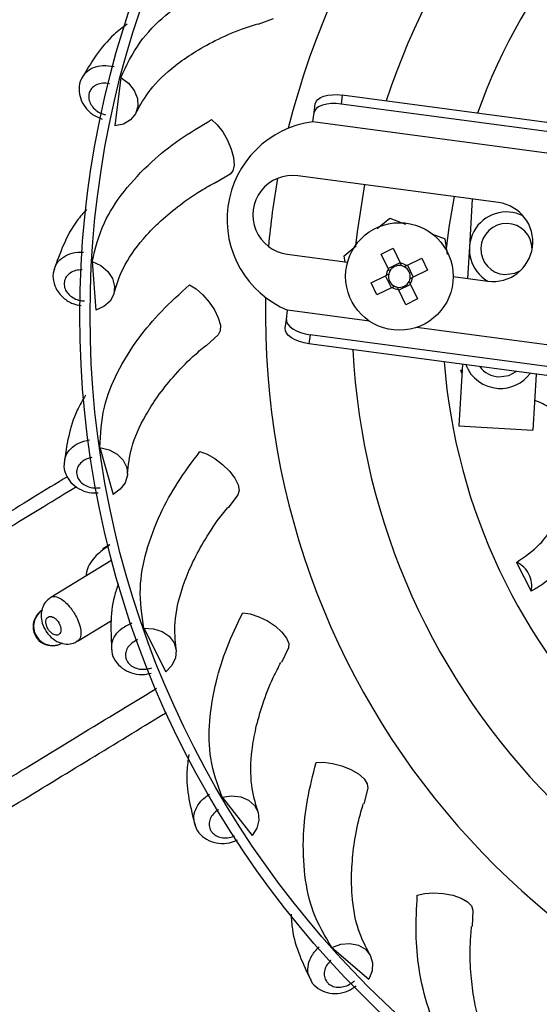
# Model space of a CAD drawing. Header units: millimetres. Extents: x 65 to 121, y 64 to 185.
# Tile 29 of 175: x 80.26 to 82.29, y 79.68 to 83.52. Entities that reach past the tile are written whole.
import ezdxf

# ---------------------------------------------------------------- set-up
doc = ezdxf.new("R2010")
doc.units = ezdxf.units.MM

msp = doc.modelspace()

# ---------------------------------------------------------------- linework, layer by layer
at = {"color": 7, "linetype": 'Continuous', "lineweight": 25}
for p, q in [((81.2534, 83.52607), (81.19362, 83.50455)), ((80.65813, 83.29668), (80.63525, 83.1078)), ((81.52297, 83.22845), (81.5183, 83.19357)), ((87.10319, 82.48141), (81.52297, 83.22845)), ((81.41288, 83.15975), (81.41755, 83.19464)), ((87.09852, 82.44653), (81.5183, 83.19357)), ((81.40808, 83.12391), (81.41288, 83.15975)), ((86.68345, 82.41768), (81.40808, 83.12391)), ((81.08526, 82.91962), (81.03083, 82.88684)), ((82.1329, 82.80856), (81.34939, 82.91345)), ((82.03097, 82.82221), (82.01973, 82.63572)), ((81.659, 82.70736), (81.70817, 82.74783)), ((81.70817, 82.74783), (81.76942, 82.72487)), ((81.87513, 82.68525), (81.92442, 82.66677)), ((81.93456, 82.6059), (81.92442, 82.66677)), ((81.30832, 82.60669), (81.54348, 82.57521)), ((81.52986, 82.60108), (81.57675, 82.63967)), ((81.67489, 82.60772), (81.72122, 82.63022)), ((81.70355, 82.54871), (81.67489, 82.60772)), ((81.72122, 82.63022), (81.74987, 82.57121)), ((82.01973, 82.63572), (82.0123, 82.51244)), ((80.54618, 82.5785), (80.56059, 82.38878)), ((81.53395, 82.57648), (81.52986, 82.60108)), ((81.70222, 82.55144), (81.74855, 82.57393)), ((81.77479, 82.56258), (81.83381, 82.59124)), ((81.83381, 82.59124), (81.8563, 82.54491)), ((81.77752, 82.5639), (81.80002, 82.51758)), ((81.8563, 82.54491), (81.79729, 82.51625)), ((81.63591, 82.49513), (81.69492, 82.52379)), ((81.6584, 82.44881), (81.63591, 82.49513)), ((81.71469, 82.47614), (81.69219, 82.52247)), ((81.78999, 82.48861), (81.74366, 82.46611)), ((81.78866, 82.49133), (81.81732, 82.43232)), ((81.9561, 82.51997), (82.09183, 82.5018)), ((81.71741, 82.47746), (81.6584, 82.44881)), ((81.77099, 82.40982), (81.74234, 82.46883)), ((81.81732, 82.43232), (81.77099, 82.40982)), ((81.30479, 82.35236), (81.30959, 82.3882)), ((81.62949, 82.34538), (81.30959, 82.3882)), ((81.30012, 82.31747), (81.30479, 82.35236)), ((87.08804, 81.61462), (81.81267, 82.32085)), ((81.03866, 82.29201), (80.99168, 82.24924)), ((81.39761, 82.29201), (81.39294, 82.25712)), ((86.97315, 81.51008), (81.39294, 82.25712)), ((86.97783, 81.54497), (81.39761, 82.29201)), ((81.99209, 82.17691), (81.97763, 81.93699)), ((81.99003, 82.14272), (81.98619, 82.1541)), ((81.99054, 82.15118), (81.98619, 82.1541)), ((82.28029, 82.13833), (82.2671, 81.91954)), ((81.97763, 81.93699), (82.2671, 81.91954)), ((80.57649, 81.85228), (80.62764, 81.66902)), ((81.1154, 81.66737), (81.07766, 81.61626)), ((80.61929, 81.4093), (80.38437, 81.26615)), ((82.20354, 81.40343), (82.26021, 81.29071)), ((80.48823, 81.09524), (80.62183, 81.17665)), ((80.7479, 81.14593), (80.83382, 80.97617)), ((81.31253, 81.0697), (81.28548, 81.01222)), ((81.62247, 80.52198), (81.60716, 80.46032)), ((81.05382, 80.48658), (81.1712, 80.33685)), ((82.03331, 80.04525), (82.03032, 79.98178)), ((81.48249, 79.89959), (81.62683, 79.77563))]:
    msp.add_line(p, q, dxfattribs=at)
at = {"color": 7, "linetype": 'Continuous', "lineweight": 25, "flags": 128}
for points in [[(80.65813, 83.29668), (80.68807, 83.27447), (80.71039, 83.24657), (80.72305, 83.21552), (80.72489, 83.18415), (80.71575, 83.15532), (80.69647, 83.13166), (80.6688, 83.11532), (80.63525, 83.1078)], [(81.41755, 83.19464), (81.42069, 83.20357), (81.42751, 83.21165), (81.43776, 83.21856), (81.45104, 83.22405), (81.46684, 83.22789), (81.48456, 83.22995), (81.50351, 83.23014), (81.52297, 83.22845)], [(81.5183, 83.19357), (81.49884, 83.19525), (81.47989, 83.19506), (81.46217, 83.193), (81.44637, 83.18916), (81.43309, 83.18367), (81.42284, 83.17676), (81.41602, 83.16868), (81.41288, 83.15975)], [(81.01283, 83.1325), (81.03496, 83.11246), (81.05641, 83.08487), (81.07522, 83.05228), (81.08964, 83.01768), (81.09836, 82.98425), (81.10057, 82.95509), (81.09606, 82.93286), (81.08526, 82.91962)], [(81.60973, 82.8786), (81.58079, 82.69463), (81.57485, 82.64156)], [(81.96011, 82.83169), (81.93918, 82.7122), (81.9282, 82.62767)], [(80.54618, 82.5785), (80.57988, 82.56256), (80.60721, 82.53955), (80.62568, 82.51156), (80.63361, 82.48115), (80.63028, 82.4511), (80.61598, 82.42413), (80.59202, 82.4027), (80.56059, 82.38878)], [(82.15845, 82.52718), (82.19711, 82.53247), (82.21947, 82.54348)], [(80.9261, 82.48667), (80.95171, 82.47133), (80.97813, 82.44846), (81.00293, 82.42016), (81.02383, 82.38904), (81.0389, 82.35796), (81.04676, 82.32978), (81.04668, 82.3071), (81.03866, 82.29201)], [(81.30479, 82.35236), (81.30547, 82.34292), (81.30993, 82.33333), (81.318, 82.32396), (81.32937, 82.31518), (81.3436, 82.30731), (81.36016, 82.30067), (81.37839, 82.2955), (81.39761, 82.29201)], [(81.39294, 82.25712), (81.37372, 82.26061), (81.35549, 82.26578), (81.33893, 82.27243), (81.3247, 82.28029), (81.31333, 82.28908), (81.30526, 82.29844), (81.3008, 82.30803), (81.30012, 82.31747)], [(82.1344, 82.1279), (82.17305, 82.1332), (82.20186, 82.14883)], [(80.57649, 81.85228), (80.61265, 81.84322), (80.64395, 81.82598), (80.66752, 81.80214), (80.68123, 81.77386), (80.68383, 81.74373), (80.67507, 81.71449), (80.65575, 81.6888), (80.62764, 81.66902)], [(80.96702, 81.83633), (80.99514, 81.82629), (81.02551, 81.80901), (81.05536, 81.78609), (81.08193, 81.75964), (81.10277, 81.7321), (81.11597, 81.706), (81.12032, 81.68374), (81.1154, 81.66737)], [(81.13404, 81.20647), (81.16357, 81.2021), (81.19673, 81.19108), (81.23048, 81.17443), (81.26169, 81.15368), (81.28751, 81.13073), (81.30555, 81.1077), (81.31415, 81.08672), (81.31253, 81.0697)], [(80.7479, 81.14593), (80.78513, 81.14409), (80.81919, 81.13329), (80.84697, 81.11451), (80.86593, 81.08945), (80.87435, 81.0604), (80.87146, 81.03001), (80.85753, 81.00105), (80.83382, 80.97617)], [(81.42072, 80.6213), (81.45054, 80.62278), (81.48522, 80.61844), (81.52156, 80.60869), (81.55623, 80.59442), (81.58602, 80.57695), (81.60821, 80.55789), (81.62074, 80.53898), (81.62247, 80.52198)], [(81.05382, 80.48658), (81.09069, 80.49205), (81.1262, 80.4881), (81.15711, 80.47509), (81.1806, 80.45422), (81.19452, 80.42737), (81.19762, 80.397), (81.1896, 80.36588), (81.1712, 80.33685)], [(81.81606, 80.1033), (81.84502, 80.11056), (81.87987, 80.11308), (81.91742, 80.1106), (81.95421, 80.10337), (81.98684, 80.09205), (82.01232, 80.07768), (82.0283, 80.06159), (82.03331, 80.04525)], [(81.48249, 79.89959), (81.51759, 79.91215), (81.55318, 79.9152), (81.58603, 79.90847), (81.61314, 79.89258), (81.63204, 79.86897), (81.641, 79.83979), (81.63921, 79.8077), (81.62683, 79.77563)]]:
    msp.add_lwpolyline(points, dxfattribs=at)
at = {"color": 7, "linetype": 'Continuous', "lineweight": 25}
for centre, radius in [((84.37246, 83.57916), 7.35), ((84.24806, 82.36927), 3.75), ((84.24806, 82.36927), 3.71), ((81.7461, 82.52002), 0.21)]:
    msp.add_circle(centre, radius, dxfattribs=at)
for centre, radius, start, end in [((84.37246, 83.57916), 7, 95.607833, 207.510882), ((84.37246, 83.57916), 6.80778, 95.728718, 207.401313), ((84.24806, 82.36927), 3.0251, 358.70256, 166.04742), ((84.24806, 82.36927), 2.68705, 2.88202, 161.86796), ((84.24806, 82.36927), 2.33421, 4.4927, 160.25728), ((81.45711, 82.7429), 0.38415, 97.33277, 247.41722), ((81.32886, 82.76007), 0.15475, 82.37499, 262.37499), ((84.24806, 82.36927), 3.0251, 169.83035, 174.91963), ((82.11237, 82.65518), 0.15475, 262.37499, 82.37499), ((82.16447, 82.627), 0.145, 63.54796, 239.63742), ((82.16447, 82.627), 0.1, 359.81555, 266.55182), ((81.7461, 82.52002), 0.05133, 56.01449, 85.78984), ((81.7461, 82.52002), 0.05133, 146.01449, 175.78984), ((81.7461, 82.52002), 0.04255, 168.66106, 243.14327), ((81.7461, 82.52002), 0.04255, 153.14327, 168.66106), ((81.7461, 82.52002), 0.04255, 78.66106, 153.14327), ((81.7461, 82.52002), 0.04255, 63.14327, 78.66106), ((81.7461, 82.52002), 0.04255, 348.66106, 63.14327), ((81.7461, 82.52002), 0.04255, 258.66106, 333.14327), ((81.7461, 82.52002), 0.04255, 333.14327, 348.66106), ((81.7461, 82.52002), 0.05133, 326.01449, 355.78984), ((81.7461, 82.52002), 0.05133, 236.01449, 265.78984), ((81.7461, 82.52002), 0.04255, 243.14327, 258.66106), ((84.24806, 82.36927), 3.0251, 178.70256, 266.55182), ((84.24806, 82.36927), 2.68705, 182.88202, 266.55182), ((84.24806, 82.36927), 2.33421, 184.4927, 266.55182), ((82.14041, 82.22772), 0.145, 201.26044, 266.55182), ((82.14041, 82.22772), 0.1, 216.83706, 266.55182), ((82.14041, 82.22772), 0.145, 266.55182, 323.48955), ((82.16981, 81.31999), 0.09, 24.21796, 67.99226), ((82.17277, 81.31335), 0.09033, 345.48827, 28.83121), ((80.39022, 81.15261), 0.075, 121.35566, 301.35566)]:
    msp.add_arc(centre, radius, start, end, dxfattribs=at)
at = {"color": 1, "linetype": 'Continuous', "lineweight": 25}
msp.add_arc((80.39207, 81.15375), 0.075, 122.07794, 300.98881, dxfattribs=at)
at = {"color": 7, "linetype": 'Continuous', "lineweight": 25}
for points, knots in [([(80.65813, 83.29668), (80.68015, 83.34371), (80.7207, 83.43032), (80.82934, 83.54264), (80.94993, 83.62942), (81.08247, 83.69913), (81.17646, 83.73227), (81.2239, 83.749)], [0, 0, 0, 0, 0.24751801, 0.45576592, 0.6640084, 0.83043468, 1, 1, 1, 1]), ([(80.68247, 83.50541), (80.66506, 83.49215), (80.61688, 83.45546), (80.55829, 83.38281), (80.52273, 83.32293), (80.5044, 83.29208)], [0, 0, 0, 0, 0.2150714, 0.5955297, 1, 1, 1, 1]), ([(80.7181, 83.16), (80.73429, 83.18947), (80.76924, 83.25308), (80.85108, 83.33148), (80.94118, 83.3951), (81.02755, 83.44274), (81.11169, 83.48101), (81.17141, 83.49965), (81.1927, 83.50629)], [0, 0, 0, 0, 0.2166187, 0.4676795, 0.6075004, 0.7553325, 0.9127694, 1, 1, 1, 1]), ([(80.50747, 83.29573), (80.50617, 83.29396), (80.49699, 83.28152), (80.49331, 83.25183), (80.49911, 83.21293), (80.51952, 83.1774), (80.54917, 83.14908), (80.57418, 83.13934), (80.58573, 83.13484)], [0, 0, 0, 0, 0.0332712, 0.2335019, 0.4254631, 0.6213781, 0.8250002, 1, 1, 1, 1]), ([(80.61324, 83.27223), (80.61281, 83.27233), (80.60428, 83.27431), (80.58723, 83.27562), (80.56448, 83.27037), (80.54633, 83.25851), (80.53628, 83.24349), (80.53189, 83.22621), (80.53336, 83.20749), (80.54316, 83.18661), (80.55997, 83.16866), (80.57955, 83.15661), (80.5931, 83.15276), (80.59858, 83.15121)], [0, 0, 0, 0, 0.0056936, 0.1126543, 0.2196139, 0.3265249, 0.4333635, 0.5001869, 0.6069341, 0.7136804, 0.820454, 0.9272943, 1, 1, 1, 1]), ([(80.54618, 82.5785), (80.5586, 82.62893), (80.58148, 82.72177), (80.66611, 82.85313), (80.76746, 82.96177), (80.88385, 83.056), (80.96957, 83.10684), (81.01283, 83.1325)], [0, 0, 0, 0, 0.247518, 0.4557659, 0.6640084, 0.8304347, 1, 1, 1, 1]), ([(80.63166, 82.45615), (80.64179, 82.4882), (80.66366, 82.55741), (80.72863, 82.65027), (80.80459, 82.73025), (80.88, 82.79382), (80.95506, 82.84778), (81.01, 82.8777), (81.02958, 82.88837)], [0, 0, 0, 0, 0.2166187, 0.4676795, 0.6075004, 0.7553325, 0.9127694, 1, 1, 1, 1]), ([(80.5245, 82.78219), (80.51174, 82.76769), (80.47344, 82.72418), (80.43154, 82.64347), (80.40828, 82.57783), (80.3963, 82.544)], [0, 0, 0, 0, 0.19496133, 0.58516712, 1, 1, 1, 1]), ([(81.75447, 82.56174), (81.75427, 82.56216), (81.75288, 82.56503), (81.75136, 82.56816), (81.75006, 82.57082), (81.74987, 82.57121)], [0, 0, 0, 0, 0.1267274, 0.8719766, 1, 1, 1, 1]), ([(80.3986, 82.54817), (80.39767, 82.54618), (80.3911, 82.5322), (80.39328, 82.50236), (80.40655, 82.46532), (80.43352, 82.43452), (80.46686, 82.41308), (80.49186, 82.40857), (80.50267, 82.40662)], [0, 0, 0, 0, 0.0339467, 0.2382424, 0.4341008, 0.6339932, 0.8417492, 1, 1, 1, 1]), ([(80.50692, 82.54576), (80.50648, 82.54577), (80.49772, 82.54605), (80.48075, 82.54402), (80.45947, 82.53442), (80.44397, 82.51925), (80.43705, 82.50255), (80.43611, 82.48476), (80.4412, 82.46668), (80.4549, 82.44811), (80.47489, 82.43379), (80.49644, 82.42579), (80.51048, 82.42466), (80.51616, 82.42421)], [0, 0, 0, 0, 0.0056936, 0.1126543, 0.2196139, 0.3265249, 0.4333635, 0.5001869, 0.6069341, 0.7136804, 0.820454, 0.9272943, 1, 1, 1, 1]), ([(81.70438, 82.52839), (81.70397, 82.52819), (81.7011, 82.52679), (81.69797, 82.52527), (81.69531, 82.52398), (81.69492, 82.52379)], [0, 0, 0, 0, 0.1267274, 0.8719766, 1, 1, 1, 1]), ([(81.70355, 82.54871), (81.70374, 82.54832), (81.70503, 82.54566), (81.70655, 82.54253), (81.70794, 82.53966), (81.70814, 82.53924)], [0, 0, 0, 0, 0.1280234, 0.8732726, 1, 1, 1, 1]), ([(81.77479, 82.56258), (81.7744, 82.56239), (81.77174, 82.5611), (81.76861, 82.55958), (81.76574, 82.55818), (81.76533, 82.55798)], [0, 0, 0, 0, 0.12802345, 0.87327261, 1, 1, 1, 1]), ([(81.78866, 82.49133), (81.78847, 82.49172), (81.78718, 82.49439), (81.78566, 82.49752), (81.78427, 82.50038), (81.78406, 82.5008)], [0, 0, 0, 0, 0.1280234, 0.8732726, 1, 1, 1, 1]), ([(81.78782, 82.51166), (81.78824, 82.51186), (81.79111, 82.51325), (81.79424, 82.51477), (81.7969, 82.51606), (81.79729, 82.51625)], [0, 0, 0, 0, 0.12672739, 0.87197655, 1, 1, 1, 1]), ([(80.57649, 81.85228), (80.57884, 81.90416), (80.58316, 81.99969), (80.64054, 82.14503), (80.71874, 82.27136), (80.81452, 82.38648), (80.88867, 82.45307), (80.9261, 82.48667)], [0, 0, 0, 0, 0.247518, 0.4557659, 0.6640084, 0.8304347, 1, 1, 1, 1]), ([(81.71741, 82.47746), (81.7178, 82.47765), (81.72047, 82.47895), (81.7236, 82.48047), (81.72647, 82.48186), (81.72688, 82.48206)], [0, 0, 0, 0, 0.12802345, 0.87327261, 1, 1, 1, 1]), ([(81.73774, 82.4783), (81.73794, 82.47789), (81.73933, 82.47502), (81.74085, 82.47189), (81.74215, 82.46923), (81.74234, 82.46883)], [0, 0, 0, 0, 0.1267274, 0.8719766, 1, 1, 1, 1]), ([(80.6842, 81.74895), (80.68788, 81.78237), (80.69583, 81.85452), (80.74143, 81.95827), (80.80033, 82.05153), (80.86189, 82.12859), (80.92498, 82.19615), (80.97303, 82.23622), (80.99015, 82.2505)], [0, 0, 0, 0, 0.2166187, 0.4676795, 0.6075004, 0.7553325, 0.9127694, 1, 1, 1, 1]), ([(80.51991, 82.0559), (80.5086, 82.03651), (80.47781, 81.98368), (80.45128, 81.89364), (80.44135, 81.82472), (80.43623, 81.7892)], [0, 0, 0, 0, 0.2194331, 0.5977773, 1, 1, 1, 1]), ([(82.20354, 81.40343), (82.23545, 81.42485), (82.28899, 81.46081), (82.34824, 81.54156), (82.39717, 81.63163), (82.42993, 81.73084), (82.43684, 81.82843), (82.42096, 81.90165), (82.38595, 81.96108), (82.33575, 82.01005), (82.29534, 82.02774), (82.27418, 82.037)], [0, 0, 0, 0, 0.1715669, 0.2879537, 0.4043864, 0.5712349, 0.6697896, 0.7491474, 0.8285362, 0.9102332, 1, 1, 1, 1]), ([(80.7479, 81.14593), (80.74008, 81.19727), (80.72568, 81.2918), (80.75361, 81.44555), (80.80566, 81.5847), (80.87714, 81.7163), (80.93687, 81.79607), (80.96702, 81.83633)], [0, 0, 0, 0, 0.247518, 0.4557659, 0.6640084, 0.8304347, 1, 1, 1, 1]), ([(80.54437, 81.81251), (80.54394, 81.81243), (80.5353, 81.811), (80.51905, 81.80569), (80.50004, 81.79213), (80.48781, 81.77422), (80.48427, 81.7565), (80.48682, 81.73886), (80.49535, 81.72213), (80.5124, 81.70658), (80.5348, 81.69644), (80.5575, 81.6928), (80.57149, 81.69443), (80.57715, 81.69509)], [0, 0, 0, 0, 0.0056936, 0.1126543, 0.2196139, 0.3265249, 0.4333635, 0.5001869, 0.6069341, 0.7136804, 0.820454, 0.9272943, 1, 1, 1, 1]), ([(80.43767, 81.79374), (80.43714, 81.79161), (80.43342, 81.77661), (80.44138, 81.74777), (80.46163, 81.71404), (80.49408, 81.68905), (80.53188, 81.67432), (80.55826, 81.67486), (80.57021, 81.6751)], [0, 0, 0, 0, 0.0334831, 0.2349889, 0.4281726, 0.6253353, 0.8302542, 1, 1, 1, 1]), ([(80.44963, 81.73786), (80.43888, 81.73131), (80.34138, 81.6719), (80.13705, 81.5474), (79.84065, 81.36678), (79.52855, 81.17661), (79.27845, 81.02421), (79.09724, 80.9138), (78.98936, 80.84806), (78.88295, 80.78322), (78.77349, 80.71652), (78.66587, 80.65094), (78.5538, 80.58266), (78.43742, 80.51174), (78.30939, 80.43373), (78.17711, 80.35312), (78.05249, 80.27719), (77.97311, 80.22882), (77.93732, 80.20701)], [0, 0, 0, 0, 0.0154508, 0.1401763, 0.2656216, 0.3916454, 0.5187937, 0.5611282, 0.6028231, 0.643737, 0.6836882, 0.7283191, 0.7665547, 0.8110751, 0.8601395, 0.9110699, 0.9599121, 1, 1, 1, 1]), ([(77.96391, 80.16337), (77.99929, 80.18493), (78.08373, 80.23638), (78.22695, 80.32365), (78.40062, 80.42947), (78.59565, 80.54831), (78.80492, 80.67583), (79.06555, 80.83464), (79.37069, 81.02058), (79.71095, 81.22791), (80.04172, 81.42946), (80.3022, 81.58818), (80.44248, 81.67366), (80.48435, 81.69918)], [0, 0, 0, 0, 0.0393599, 0.0939437, 0.1596292, 0.2335817, 0.313105, 0.396415, 0.5310954, 0.6667068, 0.8004832, 0.9404386, 1, 1, 1, 1]), ([(80.87369, 81.0656), (80.87078, 81.09909), (80.8645, 81.1714), (80.88899, 81.28205), (80.92857, 81.38501), (80.97391, 81.4726), (81.02261, 81.55117), (81.06191, 81.59984), (81.07592, 81.6172)], [0, 0, 0, 0, 0.2166187, 0.4676795, 0.6075004, 0.7553325, 0.9127694, 1, 1, 1, 1]), ([(82.50514, 81.5942), (82.47856, 81.53739), (82.4384, 81.45157), (82.36265, 81.364), (82.30882, 81.31746), (82.27293, 81.29771), (82.26021, 81.29071)], [0, 0, 0, 0, 0.4347079, 0.6566349, 0.8783123, 1, 1, 1, 1]), ([(80.61478, 81.47124), (80.59902, 81.46012), (80.56387, 81.43533), (80.52889, 81.39229), (80.52286, 81.35911), (80.5211, 81.34947)], [0, 0, 0, 0, 0.365969, 0.8159561, 1, 1, 1, 1]), ([(80.5889, 81.45812), (80.5885, 81.45787), (80.58516, 81.45584), (80.59457, 81.46157), (80.60948, 81.47066), (80.61427, 81.47358)], [0, 0, 0, 0, 0.0853119, 0.7065211, 1, 1, 1, 1]), ([(80.64798, 81.31965), (80.64248, 81.30344), (80.62457, 81.25065), (80.61719, 81.16209), (80.62078, 81.09253), (80.62263, 81.05669)], [0, 0, 0, 0, 0.1768471, 0.5758329, 1, 1, 1, 1]), ([(80.38423, 81.266), (80.37648, 81.25999), (80.36162, 81.24847), (80.34957, 81.22292), (80.34556, 81.19518), (80.3504, 81.164), (80.36597, 81.13096), (80.39134, 81.10329), (80.42171, 81.08671), (80.45203, 81.083), (80.47532, 81.08664), (80.48513, 81.09446), (80.48754, 81.09637)], [0, 0, 0, 0, 0.1011521, 0.1939652, 0.2872409, 0.393008, 0.5163273, 0.6488472, 0.7671156, 0.8697406, 0.9681177, 1, 1, 1, 1]), ([(80.41559, 81.16808), (80.41387, 81.17065), (80.40973, 81.17685), (80.40146, 81.18479), (80.3917, 81.19055), (80.38211, 81.19256), (80.37382, 81.1904), (80.3679, 81.18413), (80.36517, 81.17447), (80.36593, 81.16266), (80.3695, 81.1517), (80.37495, 81.14136), (80.38201, 81.13202), (80.39147, 81.12394), (80.40132, 81.11929), (80.41054, 81.11861), (80.41811, 81.12209), (80.4231, 81.12949), (80.42481, 81.14001), (80.423, 81.15228), (80.41917, 81.16195), (80.41624, 81.16695), (80.41559, 81.16808)], [0, 0, 0, 0, 0.0366039, 0.0880465, 0.1402646, 0.1939436, 0.2489685, 0.3045854, 0.3598846, 0.4142555, 0.4675585, 0.5000653, 0.5523939, 0.6047096, 0.6574007, 0.7109853, 0.765609, 0.8210435, 0.8766151, 0.9313689, 0.9846006, 1, 1, 1, 1]), ([(81.05382, 80.48658), (81.03613, 80.53541), (81.00357, 80.62532), (81.00096, 80.78156), (81.02487, 80.9282), (81.0693, 81.07121), (81.11232, 81.16111), (81.13404, 81.20647)], [0, 0, 0, 0, 0.247518, 0.4557659, 0.6640084, 0.8304347, 1, 1, 1, 1]), ([(80.72416, 81.10065), (80.72374, 81.10049), (80.71555, 81.0974), (80.70065, 81.08903), (80.68465, 81.07202), (80.67615, 81.05207), (80.67613, 81.03399), (80.68208, 81.01719), (80.6937, 81.00245), (80.71346, 80.99053), (80.73741, 80.98494), (80.76039, 80.9858), (80.77378, 80.99013), (80.77921, 80.99188)], [0, 0, 0, 0, 0.0056936, 0.1126543, 0.2196139, 0.3265249, 0.4333635, 0.5001869, 0.6069341, 0.7136804, 0.820454, 0.9272943, 1, 1, 1, 1]), ([(80.62316, 81.06143), (80.62306, 81.05923), (80.62234, 81.0438), (80.63578, 81.01707), (80.66221, 80.98793), (80.69892, 80.96976), (80.73878, 80.96269), (80.76446, 80.96834), (80.77604, 80.97089)], [0, 0, 0, 0, 0.03352489, 0.23528228, 0.42870717, 0.62611596, 0.83129069, 1, 1, 1, 1]), ([(81.19286, 80.43234), (81.18348, 80.46462), (81.16321, 80.53432), (81.16564, 80.64762), (81.18437, 80.75632), (81.21175, 80.85108), (81.24419, 80.93764), (81.27324, 80.99304), (81.2836, 81.01279)], [0, 0, 0, 0, 0.2166187, 0.4676795, 0.6075004, 0.7553325, 0.9127694, 1, 1, 1, 1]), ([(78.39867, 79.44988), (78.43405, 79.47144), (78.51849, 79.52289), (78.66171, 79.61016), (78.83537, 79.71598), (79.03041, 79.83482), (79.23968, 79.96234), (79.50032, 80.12116), (79.80539, 80.30705), (80.14595, 80.51457), (80.47557, 80.71542), (80.69456, 80.84886), (80.79587, 80.91059), (80.79776, 80.91174)], [0, 0, 0, 0, 0.0417346, 0.0996117, 0.1692603, 0.2476746, 0.3319959, 0.4203323, 0.5631386, 0.706932, 0.8487796, 0.9971792, 1, 1, 1, 1]), ([(78.45106, 79.36391), (78.51847, 79.40499), (78.65808, 79.49006), (78.85313, 79.60891), (79.02815, 79.71556), (79.17912, 79.80755), (79.32176, 79.89447), (79.46381, 79.98103), (79.66692, 80.10479), (79.92741, 80.26352), (80.2403, 80.45417), (80.53849, 80.63587), (80.73819, 80.75756), (80.83162, 80.81449), (80.83611, 80.81722)], [0, 0, 0, 0, 0.0801997, 0.1660957, 0.2330594, 0.2903171, 0.3482071, 0.4060371, 0.4636094, 0.5976776, 0.7303218, 0.8621189, 0.9933822, 1, 1, 1, 1]), ([(80.92357, 80.65267), (80.92057, 80.63056), (80.91236, 80.5701), (80.92231, 80.47688), (80.93951, 80.4094), (80.94837, 80.37463)], [0, 0, 0, 0, 0.2184337, 0.5972624, 1, 1, 1, 1]), ([(81.48249, 79.89959), (81.45561, 79.94403), (81.40614, 80.02586), (81.3731, 80.17859), (81.36794, 80.32707), (81.38361, 80.476), (81.40828, 80.57257), (81.42072, 80.6213)], [0, 0, 0, 0, 0.247518, 0.4557659, 0.6640084, 0.8304347, 1, 1, 1, 1]), ([(81.62944, 79.87352), (81.61394, 79.90335), (81.58047, 79.96775), (81.56075, 80.07935), (81.55791, 80.18962), (81.56628, 80.28789), (81.5812, 80.37912), (81.59889, 80.43913), (81.60519, 80.46052)], [0, 0, 0, 0, 0.2166187, 0.4676795, 0.6075004, 0.7553325, 0.9127694, 1, 1, 1, 1]), ([(80.94796, 80.37938), (80.94829, 80.3772), (80.95059, 80.36192), (80.96899, 80.33833), (81.0006, 80.3149), (81.04014, 80.30427), (81.07988, 80.30499), (81.10328, 80.31518), (81.11347, 80.31962)], [0, 0, 0, 0, 0.033888, 0.2378307, 0.4333506, 0.6328976, 0.8402946, 1, 1, 1, 1]), ([(82.01743, 79.40751), (81.98241, 79.44585), (81.91792, 79.51645), (81.85572, 79.6598), (81.82169, 79.80443), (81.80801, 79.95355), (81.81336, 80.05308), (81.81606, 80.1033)], [0, 0, 0, 0, 0.247518, 0.4557659, 0.6640084, 0.8304347, 1, 1, 1, 1]), ([(81.32304, 80.02927), (81.32428, 80.00966), (81.32798, 79.95147), (81.35547, 79.86446), (81.38545, 79.8016), (81.4009, 79.76922)], [0, 0, 0, 0, 0.1976576, 0.5865565, 1, 1, 1, 1]), ([(82.16666, 79.4106), (82.14563, 79.43684), (82.10024, 79.49347), (82.05912, 79.59908), (82.03482, 79.70667), (82.02386, 79.8047), (82.02071, 79.89708), (82.02634, 79.95938), (82.02835, 79.9816)], [0, 0, 0, 0, 0.2166187, 0.4676795, 0.6075004, 0.7553325, 0.9127694, 1, 1, 1, 1]), ([(81.47788, 79.84868), (81.47755, 79.84837), (81.47117, 79.84238), (81.46061, 79.82894), (81.45234, 79.80711), (81.45211, 79.78542), (81.45902, 79.76872), (81.47094, 79.75547), (81.48732, 79.74629), (81.51014, 79.74284), (81.5344, 79.74685), (81.5553, 79.75644), (81.56602, 79.76556), (81.57036, 79.76926)], [0, 0, 0, 0, 0.0056936, 0.1126543, 0.2196139, 0.3265249, 0.4333635, 0.5001869, 0.6069341, 0.7136804, 0.820454, 0.9272943, 1, 1, 1, 1]), ([(81.39958, 79.77379), (81.40033, 79.77172), (81.40557, 79.75719), (81.42821, 79.73763), (81.46378, 79.72084), (81.50466, 79.71808), (81.54464, 79.72698), (81.5666, 79.74233), (81.57673, 79.74942)], [0, 0, 0, 0, 0.0332899, 0.2336329, 0.4257018, 0.6217266, 0.825463, 1, 1, 1, 1])]:
    msp.add_open_spline(points, degree=3, knots=knots, dxfattribs=at)
at = {"color": 1, "linetype": 'Continuous', "lineweight": 25}
for points, knots in [([(80.50773, 83.29554), (80.51186, 83.30285), (80.52152, 83.31996), (80.55021, 83.33708), (80.5887, 83.34663), (80.61708, 83.34197), (80.63179, 83.33955)], [0, 0, 0, 0, 0.19505938, 0.45680202, 0.71862432, 1, 1, 1, 1]), ([(80.39889, 82.54804), (80.40151, 82.55601), (80.40766, 82.57468), (80.43245, 82.59706), (80.46834, 82.61394), (80.49709, 82.61491), (80.51198, 82.61541)], [0, 0, 0, 0, 0.19505938, 0.45680202, 0.71862432, 1, 1, 1, 1]), ([(80.43797, 81.79367), (80.43899, 81.802), (80.44137, 81.82151), (80.46133, 81.8483), (80.49323, 81.87185), (80.52124, 81.87841), (80.53575, 81.8818)], [0, 0, 0, 0, 0.1950594, 0.456802, 0.7186243, 1, 1, 1, 1]), ([(80.3846, 81.26629), (80.3846, 81.26629), (80.38831, 81.27072), (80.40114, 81.27042), (80.42102, 81.26416), (80.44269, 81.2477), (80.46159, 81.22691), (80.47174, 81.21135), (80.47596, 81.20486)], [0, 0, 0, 0, 0.0000241, 0.2191534, 0.433418, 0.6431705, 0.851321, 1, 1, 1, 1]), ([(80.47596, 81.20486), (80.47762, 81.20207), (80.48495, 81.18966), (80.49087, 81.1765), (80.49791, 81.15674), (80.5029, 81.13694), (80.50175, 81.11344), (80.49639, 81.09952), (80.4899, 81.09716), (80.48873, 81.09674)], [0, 0, 0, 0, 0.0631889, 0.280454, 0.2812009, 0.5039005, 0.7282607, 0.9512369, 1, 1, 1, 1]), ([(80.62348, 81.06142), (80.62285, 81.06979), (80.62138, 81.08939), (80.63572, 81.11955), (80.66242, 81.14888), (80.68861, 81.16077), (80.70218, 81.16693)], [0, 0, 0, 0, 0.19505938, 0.45680202, 0.71862432, 1, 1, 1, 1]), ([(80.94827, 80.37943), (80.94602, 80.38751), (80.94076, 80.40645), (80.94894, 80.43883), (80.9694, 80.4728), (80.99277, 80.48958), (81.00488, 80.49827)], [0, 0, 0, 0, 0.19505938, 0.45680202, 0.71862432, 1, 1, 1, 1]), ([(81.03936, 80.43755), (81.03899, 80.43731), (81.03155, 80.43268), (81.01857, 80.42156), (81.0062, 80.40176), (81.00175, 80.38053), (81.00527, 80.3628), (81.01438, 80.34748), (81.02865, 80.3353), (81.05038, 80.3274), (81.07484, 80.32683), (81.09289, 80.33043), (81.10123, 80.3348), (81.10216, 80.33528)], [0, 0, 0, 0, 0.0060525, 0.1197572, 0.2334607, 0.3471126, 0.4606875, 0.5317242, 0.6452019, 0.7586786, 0.8721845, 0.9857611, 1, 1, 1, 1]), ([(81.39987, 79.7739), (81.39609, 79.78139), (81.38723, 79.79894), (81.38894, 79.8323), (81.40238, 79.86961), (81.42203, 79.89062), (81.43221, 79.90151)], [0, 0, 0, 0, 0.1950594, 0.456802, 0.7186243, 1, 1, 1, 1])]:
    msp.add_open_spline(points, degree=3, knots=knots, dxfattribs=at)

doc.saveas('drawing.dxf')
